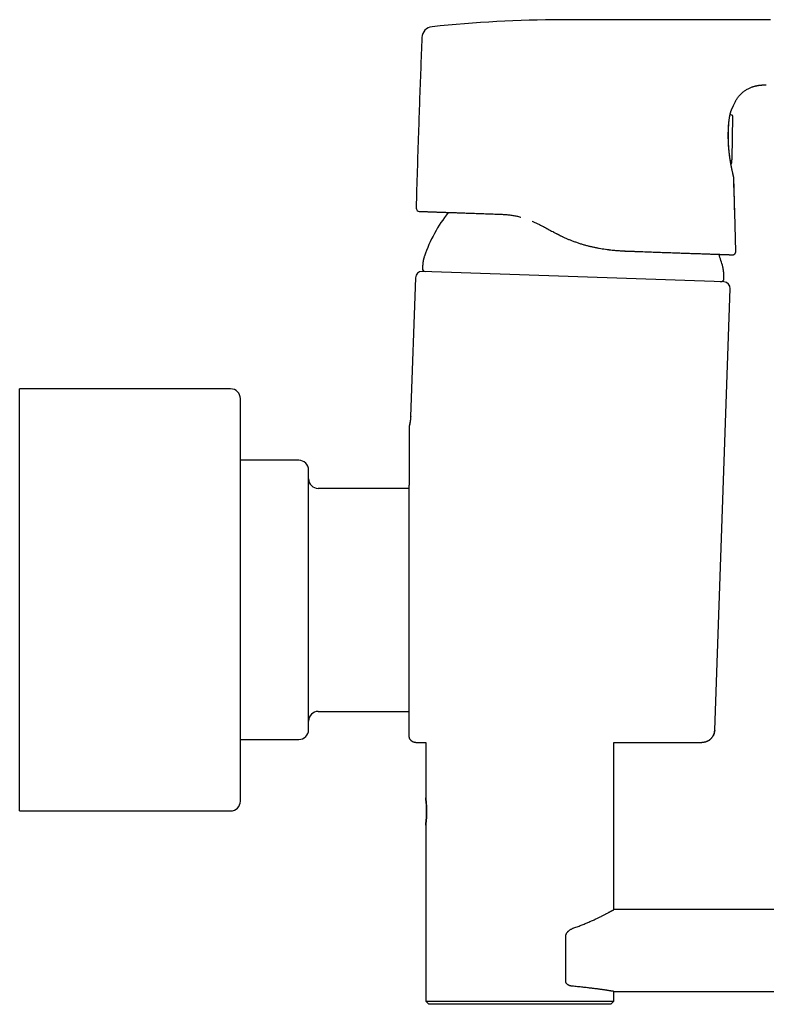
# Model space of a CAD drawing. Header units: millimetres. Extents: x 8 to 1221, y 12 to 660.
# Tile 20 of 22: x 831 to 946, y 496 to 647. Entities that reach past the tile are written whole.
import ezdxf

# ---------------------------------------------------------------- set-up
doc = ezdxf.new("R2010")
doc.units = ezdxf.units.MM

msp = doc.modelspace()

# ---------------------------------------------------------------- linework, layer by layer
at = {"color": 7, "linetype": 'Continuous', "lineweight": 30}
for p, q in [((946.11, 637.46), (946.11, 637.46)), ((941.07, 634.27), (941.07, 634.28)), ((940.82, 632.78), (940.53, 632.88)), ((940.85, 626.07), (940.96, 632.56)), ((940.95, 632.56), (940.95, 632.56)), ((924.86, 611.85), (924.9, 611.84)), ((940.9, 611.29), (940.93, 611.29)), ((941.41, 611.8), (941.41, 611.8)), ((939.58, 607.1), (893.1, 608.72)), ((892.07, 607.76), (891.32, 586.36)), ((938.17, 538.09), (940.54, 606.07)), ((863.6, 590.63), (831.1, 590.63)), ((831.1, 588.16), (831.1, 590.63)), ((865.1, 586.78), (865.1, 589.13)), ((831.1, 525.63), (831.1, 588.16)), ((865.1, 527.13), (865.1, 586.78)), ((891.32, 586.36), (891.33, 586.36)), ((891.11, 584.89), (891.1, 584.77)), ((891.11, 584.83), (891.11, 584.83)), ((891.13, 585.01), (891.13, 584.98)), ((891.13, 585.01), (891.13, 584.98)), ((891.13, 585.01), (891.13, 585.01)), ((874.1, 579.63), (865.1, 579.63)), ((891.1, 575.3), (877.1, 575.3)), ((877.1, 540.95), (891.1, 540.95)), ((938.15, 538.09), (938.17, 538.09)), ((865.1, 536.63), (874.1, 536.63)), ((892.1, 536.16), (893.64, 536.16)), ((893.64, 536.16), (893.64, 527.64)), ((922.64, 510.43), (922.64, 536.16)), ((922.64, 536.16), (936.17, 536.16)), ((831.1, 525.63), (863.6, 525.63)), ((893.64, 523.44), (893.64, 496.34)), ((1217.39, 510.43), (922.64, 510.43)), ((915.23, 499.33), (915.23, 506.35)), ((922.64, 497.83), (1194.49, 497.83)), ((922.64, 496.34), (922.64, 497.83)), ((893.64, 496.34), (894.14, 495.84)), ((893.64, 496.34), (922.64, 496.34)), ((922.14, 495.84), (922.64, 496.34)), ((922.14, 495.84), (894.14, 495.84))]:
    msp.add_line(p, q, dxfattribs=at)
at = {"color": 7, "linetype": 'Continuous', "lineweight": 30, "flags": 128}
for points in [[(946.75, 647.49), (945.79, 647.49), (944.84, 647.49), (943.9, 647.49), (942.98, 647.49), (942.08, 647.49), (941.19, 647.49), (940.31, 647.49), (939.93, 647.49), (939.56, 647.49), (939.18, 647.49), (938.79, 647.49), (938.39, 647.49), (937.97, 647.49), (937.53, 647.49), (937.11, 647.49), (936.68, 647.49), (936.23, 647.49), (935.77, 647.49), (935.29, 647.49), (934.8, 647.49), (934.24, 647.49), (933.67, 647.49), (933.09, 647.49), (932.48, 647.49), (931.86, 647.49), (931.22, 647.49), (930.56, 647.49), (929.94, 647.49), (929.31, 647.49), (928.66, 647.49), (928, 647.49), (927.32, 647.49), (926.63, 647.49), (925.92, 647.49), (925.2, 647.49), (924.46, 647.49), (923.71, 647.49), (922.95, 647.49), (922.17, 647.49), (921.42, 647.49), (920.66, 647.49), (919.88, 647.49), (919.09, 647.49), (918.29, 647.49)], [(940.81, 625.52), (940.82, 625.57), (940.82, 625.61)]]:
    msp.add_lwpolyline(points, dxfattribs=at)
at = {"color": 7, "linetype": 'Continuous', "lineweight": 30}
for centre, radius, start, end in [((894.8, 644.68), 1.74, 95.9807, 177.6601), ((915.46, 447.5), 200, 90.2495, 95.98), ((939.63, 566.48), 59.06, 88.8933, 89.0376), ((892.67, 618.47), 0.5, 178.4123, 267.9996), ((916.17, 603.06), 24.1, 142.2433, 160.6223), ((916.17, 603.06), 24.1, 15.3777, 20.1384), ((893.07, 607.72), 1, 88, 178), ((893.64, 609.2), 0.5, 174.8624, 268), ((939.08, 607.62), 0.5, 268, 1.1376), ((939.54, 606.1), 1, 358, 88), ((863.6, 589.13), 1.5, 0, 90), ((874.1, 578.13), 1.5, 0, 90), ((877.1, 576.8), 1.5, 180, 270), ((877.1, 539.45), 1.5, 90, 180), ((874.1, 538.13), 1.5, 270, 0), ((863.6, 527.13), 1.5, 270, 0)]:
    msp.add_arc(centre, radius, start, end, dxfattribs=at)
for points, knots in [([(918.29, 647.49), (918.23, 647.49), (918.09, 647.49), (917.88, 647.49), (917.65, 647.49), (917.4, 647.49), (917.14, 647.49), (916.85, 647.5), (916.56, 647.5), (916.26, 647.5), (915.96, 647.5), (915.64, 647.5), (915.3, 647.5), (914.95, 647.5), (914.71, 647.49), (914.59, 647.49)], [0, 0, 0, 0, 0.052448, 0.109697, 0.171746, 0.238597, 0.310253, 0.386715, 0.467979, 0.54668, 0.629394, 0.716105, 0.806794, 0.901435, 1, 1, 1, 1]), ([(914.59, 647.49), (914.59, 647.49), (914.59, 647.49), (914.59, 647.49), (914.59, 647.49)], [0, 0, 0, 0, 0.220424, 1, 1, 1, 1]), ([(893.07, 644.75), (893, 643.12), (892.87, 639.85), (892.69, 634.95), (892.51, 629.75), (892.33, 624.27), (892.22, 620.41), (892.17, 618.49)], [0, 0, 0, 0, 0.1866654, 0.3733318, 0.5599992, 0.7800001, 1, 1, 1, 1]), ([(941.07, 634.27), (941.09, 634.34), (941.14, 634.48), (941.24, 634.69), (941.35, 634.92), (941.48, 635.14), (941.62, 635.35), (941.76, 635.55), (941.92, 635.75), (942.09, 635.94), (942.27, 636.11), (942.46, 636.28), (942.66, 636.44), (942.86, 636.59), (943.07, 636.73), (943.29, 636.85), (943.52, 636.97), (943.73, 637.06), (943.92, 637.14), (944.1, 637.2), (944.28, 637.25), (944.46, 637.3), (944.64, 637.33), (944.78, 637.36), (944.88, 637.38), (944.95, 637.39), (945.03, 637.4), (945.13, 637.41), (945.24, 637.42), (945.36, 637.43), (945.49, 637.44), (945.64, 637.44), (945.8, 637.45), (945.96, 637.45), (946.06, 637.46), (946.11, 637.46)], [0, 0, 0, 0, 0.0314187, 0.070781, 0.1101664, 0.1495727, 0.1890098, 0.2284471, 0.2679183, 0.3073769, 0.3468557, 0.3863267, 0.4257863, 0.4652478, 0.5046751, 0.5441012, 0.5834899, 0.6228629, 0.6522449, 0.6816087, 0.7109613, 0.740303, 0.7688875, 0.7958671, 0.8072406, 0.8183144, 0.8304713, 0.8451552, 0.8623452, 0.8820194, 0.9028269, 0.9258118, 0.9509675, 0.9782985, 1, 1, 1, 1]), ([(940.37, 631.88), (940.38, 631.95), (940.39, 632.08), (940.42, 632.27), (940.44, 632.44), (940.47, 632.59), (940.5, 632.73), (940.52, 632.86), (940.55, 632.97), (940.57, 633.07), (940.6, 633.17), (940.62, 633.25), (940.65, 633.32), (940.67, 633.39), (940.69, 633.45), (940.71, 633.52), (940.75, 633.6), (940.78, 633.69), (940.81, 633.76), (940.84, 633.82), (940.87, 633.88), (940.89, 633.94), (940.92, 633.99), (940.94, 634.04), (940.97, 634.08), (940.99, 634.12), (941.01, 634.16), (941.03, 634.2), (941.05, 634.23), (941.06, 634.26), (941.07, 634.27), (941.07, 634.27)], [0, 0, 0, 0, 0.0477838, 0.0933498, 0.1367139, 0.1778939, 0.2169081, 0.2531351, 0.2873063, 0.3194353, 0.3495336, 0.3781015, 0.404579, 0.4289692, 0.4512723, 0.4719812, 0.5130981, 0.5551866, 0.5863925, 0.6180902, 0.650271, 0.6829263, 0.7160478, 0.7502264, 0.7864305, 0.8214261, 0.8581722, 0.8966952, 0.9370278, 0.9792088, 1, 1, 1, 1]), ([(940.96, 632.59), (940.96, 632.6), (940.96, 632.61), (940.95, 632.64), (940.95, 632.66), (940.94, 632.67), (940.94, 632.68), (940.93, 632.69), (940.92, 632.7), (940.91, 632.72), (940.89, 632.74), (940.86, 632.77), (940.83, 632.78), (940.82, 632.78)], [0, 0, 0, 0, 0.1617216, 0.2973029, 0.4060693, 0.4698761, 0.5185991, 0.5529766, 0.5807043, 0.6531256, 0.7487381, 0.8656979, 1, 1, 1, 1]), ([(941.1, 623.19), (941.1, 623.19), (941.1, 623.19), (941.1, 623.21), (941.09, 623.24), (941.08, 623.28), (941.07, 623.33), (941.05, 623.4), (941.03, 623.49), (941.01, 623.59), (940.98, 623.71), (940.95, 623.84), (940.92, 623.98), (940.89, 624.13), (940.86, 624.27), (940.82, 624.42), (940.79, 624.58), (940.76, 624.75), (940.72, 624.92), (940.68, 625.11), (940.65, 625.3), (940.61, 625.5), (940.58, 625.7), (940.55, 625.91), (940.51, 626.13), (940.48, 626.35), (940.45, 626.58), (940.42, 626.82), (940.4, 627.05), (940.37, 627.3), (940.35, 627.56), (940.32, 627.84), (940.3, 628.14), (940.29, 628.45), (940.27, 628.75), (940.26, 629.05), (940.26, 629.36), (940.26, 629.66), (940.26, 629.96), (940.26, 630.26), (940.27, 630.55), (940.29, 630.84), (940.3, 631.12), (940.32, 631.4), (940.34, 631.66), (940.36, 631.83), (940.37, 631.92)], [0, 0, 0, 0, 0.010036, 0.03079, 0.051625, 0.072586, 0.093717, 0.115059, 0.140226, 0.16538, 0.190587, 0.215912, 0.241421, 0.262719, 0.283887, 0.304963, 0.325984, 0.346987, 0.368011, 0.38945, 0.410669, 0.431711, 0.452619, 0.473439, 0.494214, 0.515309, 0.536315, 0.557276, 0.578234, 0.599235, 0.620321, 0.645854, 0.671163, 0.696327, 0.721428, 0.746546, 0.771795, 0.796982, 0.82219, 0.847501, 0.872997, 0.89851, 0.923887, 0.949208, 0.974553, 1, 1, 1, 1]), ([(941.1, 623.19), (941.1, 623.19), (941.1, 623.2), (941.1, 623.21), (941.09, 623.23), (941.09, 623.25), (941.09, 623.27), (941.08, 623.29), (941.08, 623.31), (941.07, 623.33), (941.07, 623.36), (941.06, 623.4), (941.05, 623.44), (941.04, 623.48), (941.02, 623.54), (941.01, 623.6), (940.99, 623.67), (940.97, 623.75), (940.95, 623.86), (940.92, 623.99), (940.89, 624.13), (940.86, 624.28), (940.82, 624.44), (940.79, 624.61), (940.75, 624.79), (940.72, 624.98), (940.68, 625.17), (940.64, 625.38), (940.61, 625.59), (940.57, 625.81), (940.53, 626.04), (940.5, 626.28), (940.47, 626.52), (940.44, 626.76), (940.41, 627.01), (940.38, 627.26), (940.36, 627.52), (940.34, 627.78), (940.32, 628.05), (940.3, 628.31), (940.29, 628.58), (940.28, 628.85), (940.27, 629.12), (940.27, 629.38), (940.26, 629.65), (940.27, 629.91), (940.27, 630.17), (940.28, 630.43), (940.29, 630.69), (940.3, 630.94), (940.32, 631.18), (940.33, 631.42), (940.35, 631.66), (940.36, 631.81), (940.37, 631.88)], [0, 0, 0, 0, 0.00679, 0.015063, 0.023932, 0.0337, 0.042205, 0.051601, 0.062036, 0.07366, 0.085163, 0.097794, 0.111425, 0.125881, 0.140985, 0.156562, 0.172435, 0.188424, 0.212476, 0.235905, 0.258754, 0.281223, 0.303477, 0.325676, 0.347977, 0.370448, 0.393044, 0.415714, 0.438403, 0.461057, 0.483628, 0.506105, 0.528521, 0.550901, 0.573262, 0.59562, 0.617987, 0.640365, 0.662754, 0.685154, 0.707566, 0.729992, 0.752438, 0.774878, 0.797305, 0.81973, 0.84216, 0.864603, 0.887068, 0.909561, 0.932091, 0.954667, 0.9773, 1, 1, 1, 1]), ([(940.65, 625.32), (940.66, 625.32), (940.67, 625.33), (940.69, 625.33), (940.71, 625.34), (940.73, 625.36), (940.76, 625.38), (940.78, 625.41), (940.79, 625.43), (940.8, 625.46), (940.81, 625.49), (940.81, 625.51), (940.81, 625.52)], [0, 0, 0, 0, 0.051315, 0.151656, 0.233502, 0.298504, 0.418323, 0.578122, 0.67169, 0.773614, 0.883286, 1, 1, 1, 1]), ([(940.82, 625.61), (940.82, 625.63), (940.82, 625.67), (940.82, 625.73), (940.82, 625.8), (940.82, 625.87), (940.83, 625.93), (940.83, 625.98), (940.83, 626.01), (940.83, 626.04), (940.84, 626.06), (940.84, 626.07), (940.84, 626.08), (940.84, 626.08), (940.84, 626.08)], [0, 0, 0, 0, 0.084535, 0.16863, 0.253769, 0.37873, 0.504296, 0.588226, 0.670368, 0.752063, 0.815335, 0.877253, 0.938555, 1, 1, 1, 1]), ([(940.82, 625.61), (940.82, 625.64), (940.82, 625.69), (940.82, 625.73), (940.82, 625.76)], [0, 0, 0, 0, 0.540758, 1, 1, 1, 1]), ([(940.83, 626), (940.83, 626), (940.84, 626.01), (940.85, 626.04), (940.85, 626.06), (940.85, 626.07)], [0, 0, 0, 0, 0.171964, 0.577419, 1, 1, 1, 1]), ([(940.83, 625.97), (940.83, 625.97), (940.83, 625.99), (940.83, 626.01), (940.83, 626.02), (940.83, 626.03), (940.84, 626.04), (940.83, 626.04), (940.83, 626.04)], [0, 0, 0, 0, 0.1336882, 0.3506177, 0.564778, 0.7680106, 0.9526592, 1, 1, 1, 1]), ([(941.41, 611.8), (941.37, 613.57), (941.27, 617.19), (941.16, 620.99), (941.1, 623.03), (941.09, 623.23)], [0, 0, 0, 0, 0.465588, 0.948375, 1, 1, 1, 1]), ([(941.42, 611.8), (941.39, 612.86), (941.34, 614.99), (941.23, 618.78), (941.15, 621.52), (941.1, 623.19)], [0, 0, 0, 0, 0.279999, 0.559999, 1, 1, 1, 1]), ([(892.65, 617.97), (892.65, 617.97), (892.66, 617.97), (892.69, 617.97), (892.72, 617.97), (892.78, 617.97), (892.85, 617.97), (892.93, 617.96), (893.03, 617.96), (893.13, 617.96), (893.25, 617.95), (893.39, 617.95), (893.53, 617.94), (893.7, 617.94), (893.88, 617.93), (894.08, 617.92), (894.29, 617.92), (894.52, 617.91), (894.75, 617.9), (895, 617.89), (895.25, 617.88), (895.51, 617.87), (895.78, 617.86), (896.07, 617.85), (896.38, 617.84), (896.7, 617.83), (897.04, 617.82), (897.39, 617.81), (897.76, 617.8), (898.13, 617.78), (898.5, 617.77), (898.87, 617.76), (899.26, 617.74), (899.65, 617.73), (900.07, 617.71), (900.5, 617.7), (900.95, 617.68), (901.41, 617.67), (901.88, 617.65), (902.36, 617.63), (902.84, 617.62), (903.32, 617.6), (903.8, 617.58), (904.28, 617.57), (904.77, 617.55), (905.11, 617.54), (905.27, 617.53)], [0, 0, 0, 0, 0.023412, 0.046759, 0.070055, 0.0933145, 0.1165516, 0.1397809, 0.1616885, 0.1836139, 0.2055692, 0.2275663, 0.2496172, 0.2729224, 0.296239, 0.3195814, 0.3429642, 0.3664017, 0.3898533, 0.4118972, 0.4338904, 0.4558448, 0.4777725, 0.4996857, 0.5228918, 0.5460974, 0.5693172, 0.5925656, 0.6158571, 0.6391756, 0.661138, 0.6830894, 0.7050418, 0.7270071, 0.7489974, 0.7724257, 0.7958126, 0.8191727, 0.8425204, 0.8658702, 0.8893691, 0.9115536, 0.9336963, 0.9558097, 0.9779067, 1, 1, 1, 1]), ([(905.27, 617.53), (905.47, 617.52), (905.86, 617.51), (906.46, 617.45), (907.06, 617.37), (907.66, 617.25), (908.07, 617.16), (908.29, 617.09), (908.31, 617.09)], [0, 0, 0, 0, 0.1984636, 0.3957006, 0.5916049, 0.7863151, 0.9810107, 1, 1, 1, 1]), ([(910.04, 616.48), (910.05, 616.47), (910.12, 616.44), (910.27, 616.38), (910.48, 616.28), (910.7, 616.18), (910.94, 616.06), (911.19, 615.94), (911.36, 615.85), (911.44, 615.8)], [0, 0, 0, 0, 0.0216919, 0.1596457, 0.3074727, 0.4652537, 0.6331245, 0.8112835, 1, 1, 1, 1]), ([(911.44, 615.8), (911.56, 615.74), (911.79, 615.62), (912.13, 615.44), (912.49, 615.24), (912.85, 615.05), (913.1, 614.91), (913.22, 614.85)], [0, 0, 0, 0, 0.193672, 0.389831, 0.589139, 0.792286, 1, 1, 1, 1]), ([(913.22, 614.85), (913.36, 614.78), (913.63, 614.63), (914.03, 614.42), (914.39, 614.24), (914.62, 614.14), (914.7, 614.1)], [0, 0, 0, 0, 0.274464, 0.550245, 0.827131, 1, 1, 1, 1]), ([(913.22, 614.85), (913.37, 614.77), (913.66, 614.61), (914.1, 614.39), (914.54, 614.17), (914.99, 613.96), (915.43, 613.76), (915.88, 613.57), (916.36, 613.39), (916.85, 613.21), (917.37, 613.03), (917.88, 612.87), (918.4, 612.73), (918.91, 612.6), (919.4, 612.49), (919.88, 612.39), (920.37, 612.3), (920.85, 612.22), (921.34, 612.14), (921.7, 612.09), (921.89, 612.07), (921.92, 612.07)], [0, 0, 0, 0, 0.054488, 0.108444, 0.16195, 0.215071, 0.267853, 0.320324, 0.373608, 0.4325, 0.491283, 0.549929, 0.608384, 0.666572, 0.719657, 0.773039, 0.826684, 0.880546, 0.934571, 0.988698, 1, 1, 1, 1]), ([(921.46, 612.13), (921.63, 612.11), (922.05, 612.05), (922.71, 611.98), (923.44, 611.92), (924.15, 611.88), (924.6, 611.86), (924.82, 611.85)], [0, 0, 0, 0, 0.150502, 0.368076, 0.584872, 0.803185, 1, 1, 1, 1]), ([(924.25, 611.87), (924.29, 611.87), (924.51, 611.86), (924.72, 611.85), (924.89, 611.84)], [0, 0, 0, 0, 0.201199, 1, 1, 1, 1]), ([(924.9, 611.84), (925.08, 611.84), (925.46, 611.83), (926.02, 611.81), (926.57, 611.79), (927.11, 611.77), (927.65, 611.75), (928.18, 611.73), (928.72, 611.71), (929.27, 611.69), (929.82, 611.67), (930.37, 611.65), (930.9, 611.63), (931.41, 611.62), (931.9, 611.6), (932.36, 611.58), (932.8, 611.57), (933.24, 611.55), (933.67, 611.54), (934.09, 611.52), (934.51, 611.51), (934.94, 611.49), (935.36, 611.48), (935.77, 611.47), (936.16, 611.45), (936.53, 611.44), (936.88, 611.43), (937.2, 611.42), (937.51, 611.4), (937.81, 611.39), (938.09, 611.38), (938.36, 611.37), (938.63, 611.37), (938.89, 611.36), (939.14, 611.35), (939.38, 611.34), (939.6, 611.33), (939.79, 611.32), (939.97, 611.32), (940.13, 611.31), (940.27, 611.31), (940.4, 611.3), (940.51, 611.3), (940.61, 611.3), (940.7, 611.29), (940.77, 611.29), (940.83, 611.29), (940.87, 611.29), (940.9, 611.29), (940.9, 611.29), (940.9, 611.29)], [0, 0, 0, 0, 0.020069, 0.040121, 0.060169, 0.080226, 0.100304, 0.120415, 0.140413, 0.162339, 0.184254, 0.206175, 0.228118, 0.250099, 0.270032, 0.28994, 0.309834, 0.329727, 0.349631, 0.369558, 0.389549, 0.411522, 0.433467, 0.455402, 0.477342, 0.499304, 0.519262, 0.539217, 0.559179, 0.579163, 0.599179, 0.619239, 0.639255, 0.661225, 0.683186, 0.705156, 0.727149, 0.749181, 0.769246, 0.789279, 0.809291, 0.829295, 0.849301, 0.869323, 0.889471, 0.911628, 0.933744, 0.955833, 0.977913, 1, 1, 1, 1]), ([(940.93, 611.29), (940.94, 611.29), (940.95, 611.29), (940.97, 611.29), (940.99, 611.29), (941.01, 611.29), (941.03, 611.3), (941.05, 611.3), (941.06, 611.31), (941.08, 611.31), (941.09, 611.32), (941.1, 611.32), (941.12, 611.33), (941.14, 611.34), (941.17, 611.35), (941.2, 611.37), (941.23, 611.4), (941.27, 611.44), (941.32, 611.48), (941.35, 611.54), (941.38, 611.6), (941.4, 611.66), (941.41, 611.73), (941.42, 611.77), (941.42, 611.8)], [0, 0, 0, 0, 0.098017, 0.184564, 0.259712, 0.323575, 0.376343, 0.418373, 0.450391, 0.463152, 0.474212, 0.484174, 0.500229, 0.522226, 0.547076, 0.576991, 0.613298, 0.658663, 0.712953, 0.775578, 0.827409, 0.882666, 0.940518, 1, 1, 1, 1]), ([(893.2, 609.92), (893.19, 609.81), (893.18, 609.59), (893.15, 609.36), (893.14, 609.25), (893.14, 609.25)], [0, 0, 0, 0, 0.4995498, 0.9991564, 1, 1, 1, 1]), ([(893.44, 611.06), (893.43, 611.05), (893.42, 611.02), (893.41, 610.98), (893.39, 610.92), (893.38, 610.86), (893.36, 610.78), (893.33, 610.69), (893.31, 610.6), (893.29, 610.5), (893.27, 610.4), (893.25, 610.3), (893.23, 610.21), (893.22, 610.13), (893.21, 610.06), (893.2, 610.01), (893.2, 609.96), (893.2, 609.93), (893.2, 609.92)], [0, 0, 0, 0, 0.032544, 0.070933, 0.118836, 0.177842, 0.247794, 0.325652, 0.410117, 0.498081, 0.586112, 0.672439, 0.751941, 0.822007, 0.88108, 0.929016, 0.967427, 1, 1, 1, 1]), ([(939.57, 608.3), (939.57, 608.31), (939.57, 608.34), (939.57, 608.39), (939.57, 608.44), (939.56, 608.51), (939.55, 608.59), (939.54, 608.68), (939.53, 608.78), (939.52, 608.88), (939.5, 608.98), (939.48, 609.08), (939.47, 609.17), (939.46, 609.25), (939.44, 609.31), (939.43, 609.37), (939.42, 609.41), (939.41, 609.44), (939.41, 609.45)], [0, 0, 0, 0, 0.032497, 0.070798, 0.118571, 0.177429, 0.24724, 0.324986, 0.409378, 0.497317, 0.585371, 0.67177, 0.751386, 0.821592, 0.880814, 0.92888, 0.96738, 1, 1, 1, 1]), ([(939.57, 607.63), (939.57, 607.68), (939.57, 607.81), (939.57, 608.04), (939.57, 608.21), (939.57, 608.3)], [0, 0, 0, 0, 0.215051, 0.607541, 1, 1, 1, 1]), ([(891.33, 586.36), (891.32, 586.25), (891.31, 586.02), (891.28, 585.69), (891.22, 585.37), (891.17, 585.14), (891.14, 585.01), (891.13, 584.99)], [0, 0, 0, 0, 0.243628, 0.483417, 0.718699, 0.94884, 1, 1, 1, 1]), ([(891.32, 586.36), (891.32, 586.27), (891.31, 586.1), (891.28, 585.83), (891.25, 585.56), (891.2, 585.28), (891.16, 585.1), (891.13, 585.01)], [0, 0, 0, 0, 0.194103, 0.391261, 0.591375, 0.79433, 1, 1, 1, 1]), ([(891.1, 584.77), (891.1, 584.77), (891.1, 584.77), (891.1, 584.74), (891.1, 584.7), (891.1, 584.65), (891.1, 584.6), (891.1, 584.57), (891.1, 584.57), (891.1, 584.56), (891.1, 584.55), (891.1, 584.54), (891.1, 584.53), (891.1, 584.5), (891.1, 584.47), (891.1, 584.42), (891.1, 584.38), (891.1, 584.32), (891.1, 584.24), (891.1, 584.14), (891.1, 584.05), (891.1, 583.97), (891.1, 583.9), (891.1, 583.82), (891.1, 583.74), (891.1, 583.67), (891.1, 583.61), (891.1, 583.54), (891.1, 583.46), (891.1, 583.39), (891.1, 583.33), (891.1, 583.3), (891.1, 583.3), (891.1, 583.3), (891.1, 583.29), (891.1, 583.28), (891.1, 583.26), (891.1, 583.23), (891.1, 583.18), (891.1, 583.13), (891.1, 583.07), (891.1, 583), (891.1, 582.92), (891.1, 582.84), (891.1, 582.78), (891.1, 582.75), (891.1, 582.74), (891.1, 582.73), (891.1, 582.73), (891.1, 582.72), (891.1, 582.69), (891.1, 582.63), (891.1, 582.56), (891.1, 582.47), (891.1, 582.4), (891.1, 582.32), (891.1, 582.25), (891.1, 582.19), (891.1, 582.13), (891.1, 582.09), (891.1, 582.07), (891.1, 582.05), (891.1, 582.04), (891.1, 582.03), (891.1, 582.02), (891.1, 582.01), (891.1, 582), (891.1, 581.96), (891.1, 581.89), (891.1, 581.79), (891.1, 581.68), (891.1, 581.57), (891.1, 581.46), (891.1, 581.35), (891.1, 581.27), (891.1, 581.22), (891.1, 581.2), (891.1, 581.18), (891.1, 581.17), (891.1, 581.15), (891.1, 581.13), (891.1, 581.09), (891.1, 580.99), (891.1, 580.86), (891.1, 580.71), (891.1, 580.6), (891.1, 580.52), (891.1, 580.46), (891.1, 580.41), (891.1, 580.35), (891.1, 580.29), (891.1, 580.23), (891.1, 580.18), (891.1, 580.1), (891.1, 580.01), (891.1, 579.9), (891.1, 579.8), (891.1, 579.71), (891.1, 579.62), (891.1, 579.53), (891.1, 579.42), (891.1, 579.31), (891.1, 579.2), (891.1, 579.1), (891.1, 579.02), (891.1, 578.96), (891.1, 578.91), (891.1, 578.87), (891.1, 578.86), (891.1, 578.86)], [0, 0, 0, 0, 0.0136, 0.027639, 0.04215, 0.057161, 0.072698, 0.074574, 0.076459, 0.078355, 0.080261, 0.082177, 0.084103, 0.08604, 0.096877, 0.103478, 0.110259, 0.11737, 0.130732, 0.14495, 0.15965, 0.168821, 0.17832, 0.188148, 0.198031, 0.206974, 0.214671, 0.222959, 0.231837, 0.241306, 0.251366, 0.251589, 0.251765, 0.25208, 0.252648, 0.253675, 0.255551, 0.259038, 0.265695, 0.272108, 0.278963, 0.287699, 0.297061, 0.307049, 0.317017, 0.31777, 0.318526, 0.319285, 0.320046, 0.320811, 0.322363, 0.330336, 0.340593, 0.350242, 0.359284, 0.368295, 0.376609, 0.384225, 0.391142, 0.397361, 0.398806, 0.400248, 0.401685, 0.403118, 0.404547, 0.405972, 0.407392, 0.408809, 0.417617, 0.432941, 0.446184, 0.459011, 0.473741, 0.487883, 0.501439, 0.503791, 0.506137, 0.508478, 0.510813, 0.513143, 0.515467, 0.517786, 0.530443, 0.552637, 0.572011, 0.590971, 0.599301, 0.60755, 0.615716, 0.6238, 0.632514, 0.641485, 0.650392, 0.659237, 0.677094, 0.694693, 0.712035, 0.729123, 0.745958, 0.764037, 0.782547, 0.811108, 0.839241, 0.866962, 0.894289, 0.921237, 0.947826, 0.974074, 1, 1, 1, 1]), ([(891.13, 585.01), (891.13, 585), (891.13, 584.98), (891.12, 584.95), (891.12, 584.92), (891.11, 584.89), (891.11, 584.86), (891.11, 584.84), (891.11, 584.83), (891.11, 584.83)], [0, 0, 0, 0, 0.0782926, 0.1951315, 0.329049, 0.4861308, 0.6700594, 0.8830537, 1, 1, 1, 1]), ([(875.6, 560.29), (875.6, 560.48), (875.6, 560.86), (875.6, 561.42), (875.6, 561.99), (875.6, 562.48), (875.6, 562.9), (875.6, 563.25), (875.6, 563.6), (875.6, 563.95), (875.6, 564.34), (875.6, 564.77), (875.6, 565.21), (875.6, 565.66), (875.6, 566.03), (875.6, 566.33), (875.6, 566.55), (875.6, 566.78), (875.6, 567.01), (875.6, 567.23), (875.6, 567.55), (875.6, 567.95), (875.6, 568.44), (875.6, 568.92), (875.6, 569.33), (875.6, 569.68), (875.6, 569.97), (875.6, 570.26), (875.6, 570.54), (875.6, 570.88), (875.6, 571.27), (875.6, 571.71), (875.6, 572.13), (875.6, 572.55), (875.6, 572.95), (875.6, 573.34), (875.6, 573.71), (875.6, 574.07), (875.6, 574.41), (875.6, 574.74), (875.6, 575.02), (875.6, 575.24), (875.6, 575.43), (875.6, 575.61), (875.6, 575.78), (875.6, 575.98), (875.6, 576.2), (875.6, 576.44), (875.6, 576.66), (875.6, 576.83), (875.6, 576.96), (875.6, 577.06), (875.6, 577.15), (875.6, 577.24), (875.6, 577.33), (875.6, 577.44), (875.6, 577.56), (875.6, 577.7), (875.6, 577.81), (875.6, 577.9), (875.6, 577.96), (875.6, 578.01), (875.6, 578.05), (875.6, 578.08), (875.6, 578.1), (875.6, 578.12), (875.6, 578.12), (875.6, 578.13)], [0, 0, 0, 0, 0.019646, 0.039258, 0.058851, 0.078442, 0.090763, 0.103093, 0.115437, 0.127959, 0.141053, 0.157395, 0.17372, 0.190035, 0.20635, 0.2149, 0.223453, 0.232012, 0.240578, 0.249151, 0.257734, 0.277113, 0.296453, 0.31577, 0.335079, 0.34722, 0.359368, 0.371526, 0.3837, 0.395892, 0.416088, 0.436242, 0.456371, 0.476493, 0.496625, 0.516785, 0.53699, 0.556783, 0.576535, 0.596262, 0.615982, 0.62838, 0.640786, 0.653204, 0.665637, 0.67809, 0.697469, 0.716808, 0.736125, 0.755435, 0.765552, 0.775673, 0.785801, 0.795938, 0.806086, 0.816248, 0.837076, 0.857864, 0.878631, 0.899396, 0.912456, 0.925528, 0.938617, 0.951561, 0.96391, 0.98226, 1, 1, 1, 1]), ([(891.1, 578.86), (891.1, 578.83), (891.1, 578.77), (891.1, 578.67), (891.1, 578.56), (891.1, 578.43), (891.1, 578.29), (891.1, 578.14), (891.1, 577.97), (891.1, 577.79), (891.1, 577.59), (891.1, 577.38), (891.1, 577.15), (891.1, 576.91), (891.1, 576.65), (891.1, 576.38), (891.1, 576.1), (891.1, 575.9), (891.1, 575.8)], [0, 0, 0, 0, 0.062732, 0.125458, 0.188178, 0.250894, 0.313607, 0.375198, 0.436788, 0.498378, 0.559968, 0.622816, 0.685668, 0.748523, 0.811383, 0.874248, 0.93712, 1, 1, 1, 1]), ([(891.1, 558.13), (891.1, 558.3), (891.1, 558.65), (891.1, 559.18), (891.1, 559.56), (891.1, 559.79), (891.1, 559.87), (891.1, 559.96), (891.1, 560.04), (891.1, 560.13), (891.1, 560.22), (891.1, 560.3), (891.1, 560.5), (891.1, 560.85), (891.1, 561.33), (891.1, 561.69), (891.1, 561.91), (891.1, 562), (891.1, 562.09), (891.1, 562.16), (891.1, 562.29), (891.1, 562.52), (891.1, 562.87), (891.1, 563.26), (891.1, 563.7), (891.1, 564.07), (891.1, 564.33), (891.1, 564.42), (891.1, 564.45), (891.1, 564.48), (891.1, 564.51), (891.1, 564.54), (891.1, 564.72), (891.1, 565.05), (891.1, 565.53), (891.1, 566), (891.1, 566.47), (891.1, 566.93), (891.1, 567.39), (891.1, 567.84), (891.1, 568.28), (891.1, 568.72), (891.1, 569.1), (891.1, 569.43), (891.1, 569.63), (891.1, 569.76), (891.1, 569.82), (891.1, 569.88), (891.1, 569.94), (891.1, 570), (891.1, 570.06), (891.1, 570.23), (891.1, 570.49), (891.1, 570.74), (891.1, 570.88), (891.1, 570.92), (891.1, 570.96), (891.1, 571), (891.1, 571.04), (891.1, 571.08), (891.1, 571.12), (891.1, 571.24), (891.1, 571.43), (891.1, 571.65), (891.1, 571.85), (891.1, 572.04), (891.1, 572.22), (891.1, 572.39), (891.1, 572.59), (891.1, 572.83), (891.1, 573.09), (891.1, 573.34), (891.1, 573.58), (891.1, 573.81), (891.1, 574.04), (891.1, 574.26), (891.1, 574.46), (891.1, 574.66), (891.1, 574.83), (891.1, 574.98), (891.1, 575.08), (891.1, 575.15), (891.1, 575.18), (891.1, 575.21), (891.1, 575.24), (891.1, 575.27), (891.1, 575.3), (891.1, 575.37), (891.1, 575.46), (891.1, 575.54), (891.1, 575.58), (891.1, 575.59), (891.1, 575.6), (891.1, 575.61), (891.1, 575.63), (891.1, 575.64), (891.1, 575.66), (891.1, 575.7), (891.1, 575.75), (891.1, 575.78), (891.1, 575.8)], [0, 0, 0, 0, 0.020086, 0.040091, 0.06003, 0.063315, 0.066598, 0.069881, 0.073162, 0.076442, 0.07972, 0.082998, 0.086109, 0.103163, 0.122477, 0.141735, 0.14512, 0.148503, 0.151886, 0.155254, 0.157586, 0.166733, 0.182439, 0.198098, 0.213718, 0.234292, 0.243333, 0.244517, 0.245701, 0.246884, 0.248068, 0.249251, 0.250434, 0.270229, 0.290065, 0.309959, 0.32993, 0.349996, 0.370175, 0.390216, 0.410702, 0.431189, 0.451697, 0.465252, 0.478831, 0.481883, 0.484937, 0.487992, 0.491049, 0.494108, 0.497168, 0.50023, 0.519342, 0.538571, 0.540694, 0.542819, 0.544945, 0.547074, 0.549203, 0.551335, 0.553468, 0.555776, 0.572802, 0.5843, 0.595788, 0.607268, 0.618745, 0.62965, 0.639882, 0.658136, 0.676383, 0.694634, 0.712903, 0.731205, 0.74955, 0.769192, 0.788787, 0.808353, 0.827907, 0.845116, 0.862339, 0.866209, 0.87008, 0.873952, 0.878551, 0.883254, 0.887954, 0.892654, 0.913577, 0.9345, 0.937132, 0.939763, 0.942396, 0.945028, 0.947662, 0.950293, 0.952027, 0.961552, 0.980813, 1, 1, 1, 1]), ([(875.6, 538.13), (875.6, 538.13), (875.6, 538.12), (875.6, 538.13), (875.6, 538.15), (875.6, 538.19), (875.6, 538.24), (875.6, 538.31), (875.6, 538.4), (875.6, 538.5), (875.6, 538.6), (875.6, 538.7), (875.6, 538.79), (875.6, 538.89), (875.6, 538.99), (875.6, 539.11), (875.6, 539.26), (875.6, 539.42), (875.6, 539.6), (875.6, 539.75), (875.6, 539.88), (875.6, 539.99), (875.6, 540.09), (875.6, 540.2), (875.6, 540.32), (875.6, 540.48), (875.6, 540.7), (875.6, 540.99), (875.6, 541.29), (875.6, 541.56), (875.6, 541.8), (875.6, 542.01), (875.6, 542.22), (875.6, 542.44), (875.6, 542.71), (875.6, 543.04), (875.6, 543.44), (875.6, 543.84), (875.6, 544.26), (875.6, 544.69), (875.6, 545.14), (875.6, 545.59), (875.6, 546.05), (875.6, 546.51), (875.6, 546.99), (875.6, 547.41), (875.6, 547.78), (875.6, 548.09), (875.6, 548.41), (875.6, 548.73), (875.6, 549.11), (875.6, 549.56), (875.6, 550.08), (875.6, 550.6), (875.6, 551.04), (875.6, 551.4), (875.6, 551.68), (875.6, 551.96), (875.6, 552.24), (875.6, 552.53), (875.6, 552.91), (875.6, 553.4), (875.6, 554), (875.6, 554.59), (875.6, 555.12), (875.6, 555.57), (875.6, 555.95), (875.6, 556.33), (875.6, 556.7), (875.6, 557.13), (875.6, 557.61), (875.6, 558.14), (875.6, 558.68), (875.6, 559.21), (875.6, 559.75), (875.6, 560.11), (875.6, 560.29)], [0, 0, 0, 0, 0.000514, 0.016476, 0.032444, 0.04843, 0.064445, 0.081557, 0.098639, 0.115707, 0.132773, 0.143506, 0.154248, 0.165002, 0.175911, 0.187318, 0.201554, 0.215774, 0.229986, 0.244199, 0.251646, 0.259097, 0.266553, 0.274015, 0.281483, 0.28896, 0.305841, 0.322688, 0.339515, 0.356336, 0.366912, 0.377494, 0.388085, 0.39869, 0.40931, 0.426904, 0.44446, 0.461995, 0.479523, 0.49706, 0.514622, 0.532223, 0.549464, 0.56667, 0.583855, 0.601033, 0.611833, 0.62264, 0.633457, 0.644288, 0.655136, 0.672017, 0.688864, 0.705691, 0.722512, 0.731325, 0.740142, 0.748964, 0.757795, 0.766635, 0.775487, 0.793631, 0.811739, 0.829829, 0.847918, 0.859295, 0.870682, 0.882083, 0.89336, 0.904118, 0.920104, 0.936073, 0.952035, 0.968002, 0.983987, 1, 1, 1, 1]), ([(891.1, 540.45), (891.1, 540.47), (891.1, 540.5), (891.1, 540.57), (891.1, 540.66), (891.1, 540.76), (891.1, 540.87), (891.1, 541.01), (891.1, 541.15), (891.1, 541.3), (891.1, 541.46), (891.1, 541.63), (891.1, 541.81), (891.1, 542.01), (891.1, 542.22), (891.1, 542.46), (891.1, 542.71), (891.1, 542.98), (891.1, 543.26), (891.1, 543.55), (891.1, 543.85), (891.1, 544.16), (891.1, 544.48), (891.1, 544.79), (891.1, 545.11), (891.1, 545.45), (891.1, 545.79), (891.1, 546.15), (891.1, 546.53), (891.1, 546.94), (891.1, 547.35), (891.1, 547.77), (891.1, 548.2), (891.1, 548.64), (891.1, 549.08), (891.1, 549.51), (891.1, 549.94), (891.1, 550.37), (891.1, 550.81), (891.1, 551.25), (891.1, 551.71), (891.1, 552.19), (891.1, 552.69), (891.1, 553.19), (891.1, 553.7), (891.1, 554.21), (891.1, 554.73), (891.1, 555.26), (891.1, 555.81), (891.1, 556.39), (891.1, 556.96), (891.1, 557.54), (891.1, 557.93), (891.1, 558.13)], [0, 0, 0, 0, 0.02006, 0.040107, 0.060161, 0.080239, 0.10036, 0.120543, 0.140595, 0.1589, 0.177194, 0.19549, 0.213803, 0.232145, 0.25053, 0.270547, 0.290517, 0.310458, 0.330387, 0.350322, 0.370279, 0.39036, 0.408745, 0.427087, 0.445398, 0.463693, 0.481986, 0.500291, 0.520341, 0.540334, 0.56029, 0.580225, 0.600157, 0.620105, 0.640125, 0.658462, 0.676779, 0.695091, 0.71341, 0.731752, 0.750131, 0.770025, 0.789932, 0.809872, 0.82986, 0.849916, 0.870058, 0.889953, 0.91177, 0.933663, 0.955652, 0.977757, 1, 1, 1, 1]), ([(891.1, 537.34), (891.1, 537.37), (891.1, 537.42), (891.1, 537.51), (891.1, 537.62), (891.1, 537.75), (891.1, 537.89), (891.1, 538.04), (891.1, 538.21), (891.1, 538.39), (891.1, 538.59), (891.1, 538.81), (891.1, 539.05), (891.1, 539.3), (891.1, 539.56), (891.1, 539.84), (891.1, 540.14), (891.1, 540.35), (891.1, 540.45)], [0, 0, 0, 0, 0.062742, 0.125475, 0.188202, 0.250923, 0.313639, 0.375232, 0.436823, 0.498412, 0.56, 0.622847, 0.685695, 0.748546, 0.8114, 0.87426, 0.937127, 1, 1, 1, 1]), ([(891.1, 537.16), (891.1, 537.17), (891.1, 537.17), (891.1, 537.18), (891.1, 537.19), (891.1, 537.2), (891.1, 537.21), (891.1, 537.23), (891.1, 537.25), (891.1, 537.28), (891.1, 537.31), (891.1, 537.33), (891.1, 537.34)], [0, 0, 0, 0, 0.097051, 0.193336, 0.288856, 0.383609, 0.477598, 0.57082, 0.679708, 0.787534, 0.894298, 1, 1, 1, 1]), ([(892.1, 536.16), (892.06, 536.16), (891.98, 536.17), (891.86, 536.19), (891.74, 536.23), (891.64, 536.27), (891.56, 536.33), (891.47, 536.39), (891.4, 536.46), (891.33, 536.53), (891.27, 536.62), (891.21, 536.7), (891.17, 536.8), (891.13, 536.92), (891.11, 537.04), (891.11, 537.12), (891.1, 537.16)], [0, 0, 0, 0, 0.076805, 0.156939, 0.239951, 0.303775, 0.368607, 0.434128, 0.5, 0.565872, 0.631393, 0.696225, 0.760049, 0.843061, 0.923195, 1, 1, 1, 1]), ([(938.17, 538.09), (938.16, 538.04), (938.16, 537.92), (938.13, 537.75), (938.08, 537.58), (938.03, 537.42), (937.96, 537.26), (937.88, 537.12), (937.78, 536.98), (937.69, 536.86), (937.58, 536.74), (937.47, 536.64), (937.36, 536.56), (937.24, 536.47), (937.11, 536.4), (936.98, 536.34), (936.86, 536.28), (936.74, 536.24), (936.61, 536.21), (936.49, 536.19), (936.37, 536.17), (936.27, 536.16), (936.2, 536.16), (936.17, 536.16)], [0, 0, 0, 0, 0.056543, 0.113222, 0.169753, 0.225852, 0.281241, 0.335658, 0.388858, 0.440626, 0.49077, 0.539132, 0.585582, 0.630023, 0.680595, 0.728098, 0.7725, 0.81381, 0.852064, 0.895674, 0.934753, 0.969469, 1, 1, 1, 1]), ([(937.19, 536.44), (937.19, 536.44), (937.19, 536.44), (937.2, 536.45), (937.22, 536.46), (937.24, 536.48), (937.26, 536.49), (937.28, 536.5), (937.3, 536.52), (937.33, 536.54), (937.36, 536.56), (937.39, 536.58), (937.43, 536.61), (937.49, 536.66), (937.55, 536.73), (937.62, 536.79), (937.67, 536.85), (937.73, 536.92), (937.8, 537), (937.86, 537.1), (937.92, 537.21), (937.98, 537.33), (938.04, 537.46), (938.09, 537.6), (938.13, 537.76), (938.15, 537.92), (938.16, 538.04), (938.16, 538.09)], [0, 0, 0, 0, 0.01046, 0.054577, 0.092554, 0.11723, 0.138895, 0.157902, 0.174774, 0.190254, 0.205301, 0.22109, 0.238448, 0.277985, 0.323939, 0.358119, 0.3951, 0.435911, 0.481692, 0.53232, 0.587623, 0.647369, 0.711262, 0.778936, 0.849959, 0.923832, 1, 1, 1, 1]), ([(893.64, 523.44), (893.64, 523.44), (893.64, 523.45), (893.64, 523.47), (893.65, 523.51), (893.65, 523.56), (893.66, 523.62), (893.67, 523.7), (893.68, 523.79), (893.7, 523.9), (893.71, 524.01), (893.72, 524.14), (893.73, 524.28), (893.75, 524.42), (893.76, 524.58), (893.77, 524.74), (893.78, 524.9), (893.78, 525.08), (893.79, 525.25), (893.79, 525.43), (893.79, 525.6), (893.79, 525.78), (893.78, 525.95), (893.78, 526.12), (893.77, 526.29), (893.76, 526.45), (893.75, 526.61), (893.74, 526.75), (893.73, 526.89), (893.71, 527.02), (893.7, 527.14), (893.69, 527.25), (893.68, 527.35), (893.66, 527.43), (893.66, 527.51), (893.65, 527.56), (893.64, 527.6), (893.64, 527.63), (893.64, 527.64), (893.64, 527.64), (893.64, 527.64)], [0, 0, 0, 0, 0.02632, 0.05264, 0.079729, 0.106819, 0.133137, 0.159455, 0.186529, 0.213602, 0.24009, 0.266578, 0.293829, 0.32108, 0.347679, 0.374277, 0.40166, 0.429042, 0.455451, 0.48186, 0.509048, 0.536237, 0.562451, 0.588666, 0.615636, 0.642607, 0.668926, 0.695244, 0.722313, 0.749383, 0.775941, 0.802499, 0.829827, 0.857156, 0.883718, 0.910279, 0.937627, 0.964974, 0.98246, 1, 1, 1, 1]), ([(893.64, 527.64), (893.64, 527.64), (893.64, 527.64), (893.64, 527.62), (893.64, 527.58), (893.65, 527.53), (893.66, 527.46), (893.67, 527.38), (893.68, 527.29), (893.69, 527.19), (893.71, 527.07), (893.72, 526.95), (893.73, 526.81), (893.74, 526.66), (893.76, 526.51), (893.77, 526.35), (893.77, 526.18), (893.78, 526.01), (893.78, 525.84), (893.79, 525.66), (893.79, 525.48), (893.79, 525.31), (893.78, 525.13), (893.78, 524.96), (893.77, 524.8), (893.76, 524.63), (893.75, 524.48), (893.74, 524.33), (893.72, 524.19), (893.71, 524.06), (893.7, 523.94), (893.69, 523.83), (893.67, 523.74), (893.66, 523.65), (893.66, 523.58), (893.65, 523.52), (893.64, 523.48), (893.64, 523.46), (893.64, 523.45), (893.64, 523.44), (893.64, 523.44)], [0, 0, 0, 0, 0.02632, 0.05264, 0.079729, 0.106819, 0.133137, 0.159455, 0.186529, 0.213602, 0.24009, 0.266578, 0.293829, 0.32108, 0.347679, 0.374277, 0.40166, 0.429042, 0.455451, 0.48186, 0.509048, 0.536237, 0.562451, 0.588666, 0.615636, 0.642607, 0.668926, 0.695244, 0.722313, 0.749383, 0.775941, 0.802499, 0.829827, 0.857156, 0.883718, 0.910279, 0.937627, 0.964974, 0.98246, 1, 1, 1, 1]), ([(916.46, 507.6), (916.57, 507.64), (916.79, 507.72), (917.12, 507.84), (917.43, 507.96), (917.75, 508.09), (918.05, 508.21), (918.35, 508.33), (918.64, 508.46), (918.92, 508.58), (919.2, 508.7), (919.47, 508.82), (919.73, 508.94), (919.98, 509.06), (920.21, 509.17), (920.44, 509.28), (920.65, 509.39), (920.85, 509.49), (921.05, 509.59), (921.23, 509.68), (921.41, 509.77), (921.57, 509.85), (921.73, 509.94), (921.88, 510.02), (922.01, 510.09), (922.13, 510.15), (922.23, 510.21), (922.32, 510.25), (922.4, 510.29), (922.46, 510.33), (922.52, 510.36), (922.56, 510.39), (922.6, 510.4), (922.62, 510.42), (922.64, 510.43), (922.63, 510.43), (922.63, 510.43)], [0, 0, 0, 0, 0.029889, 0.0597836, 0.0896727, 0.1197613, 0.1498555, 0.1799442, 0.2106591, 0.24138, 0.2720948, 0.3030303, 0.3339721, 0.3649074, 0.3947809, 0.4246543, 0.4546255, 0.4845966, 0.5147587, 0.5449476, 0.5746152, 0.6043096, 0.6359357, 0.6675618, 0.6993274, 0.7310929, 0.7586382, 0.7861835, 0.8138281, 0.8414726, 0.8693094, 0.8971728, 0.9245062, 0.9518651, 0.9811382, 1, 1, 1, 1]), ([(915.23, 506.35), (915.23, 506.38), (915.24, 506.44), (915.25, 506.52), (915.27, 506.6), (915.31, 506.69), (915.35, 506.78), (915.41, 506.88), (915.48, 506.96), (915.56, 507.05), (915.64, 507.13), (915.74, 507.22), (915.87, 507.31), (916.01, 507.4), (916.16, 507.48), (916.31, 507.55), (916.41, 507.58), (916.46, 507.6)], [0, 0, 0, 0, 0.040953, 0.08206, 0.123046, 0.174396, 0.225949, 0.277398, 0.339547, 0.401901, 0.464355, 0.526641, 0.621035, 0.715708, 0.810579, 0.905444, 1, 1, 1, 1]), ([(916.22, 498.64), (916.17, 498.64), (916.07, 498.65), (915.93, 498.69), (915.81, 498.73), (915.71, 498.77), (915.63, 498.81), (915.55, 498.86), (915.46, 498.92), (915.39, 498.98), (915.35, 499.04), (915.31, 499.08), (915.28, 499.14), (915.25, 499.2), (915.24, 499.26), (915.23, 499.31), (915.23, 499.33)], [0, 0, 0, 0, 0.120411, 0.241585, 0.365454, 0.427981, 0.490502, 0.571263, 0.652662, 0.733512, 0.774684, 0.816166, 0.863492, 0.911791, 0.955207, 1, 1, 1, 1]), ([(922.64, 497.83), (922.64, 497.83), (922.64, 497.83), (922.63, 497.83), (922.61, 497.83), (922.58, 497.83), (922.54, 497.84), (922.49, 497.85), (922.43, 497.86), (922.36, 497.87), (922.27, 497.88), (922.18, 497.9), (922.07, 497.92), (921.95, 497.93), (921.82, 497.95), (921.68, 497.98), (921.53, 498), (921.37, 498.02), (921.21, 498.05), (921.03, 498.07), (920.84, 498.1), (920.64, 498.13), (920.43, 498.16), (920.21, 498.19), (919.98, 498.22), (919.74, 498.25), (919.49, 498.28), (919.21, 498.31), (918.9, 498.35), (918.56, 498.39), (918.21, 498.43), (917.84, 498.48), (917.45, 498.52), (917.05, 498.56), (916.64, 498.6), (916.36, 498.62), (916.22, 498.64)], [0, 0, 0, 0, 0.004194, 0.033376, 0.061214, 0.089057, 0.116895, 0.144927, 0.172964, 0.200996, 0.229637, 0.258284, 0.286925, 0.315775, 0.344631, 0.373482, 0.401357, 0.429238, 0.457113, 0.485179, 0.51325, 0.541316, 0.569979, 0.598648, 0.627311, 0.656179, 0.685053, 0.713921, 0.749247, 0.784573, 0.820068, 0.855563, 0.891582, 0.927602, 0.963801, 1, 1, 1, 1])]:
    msp.add_open_spline(points, degree=3, knots=knots, dxfattribs=at)

doc.saveas('drawing.dxf')
